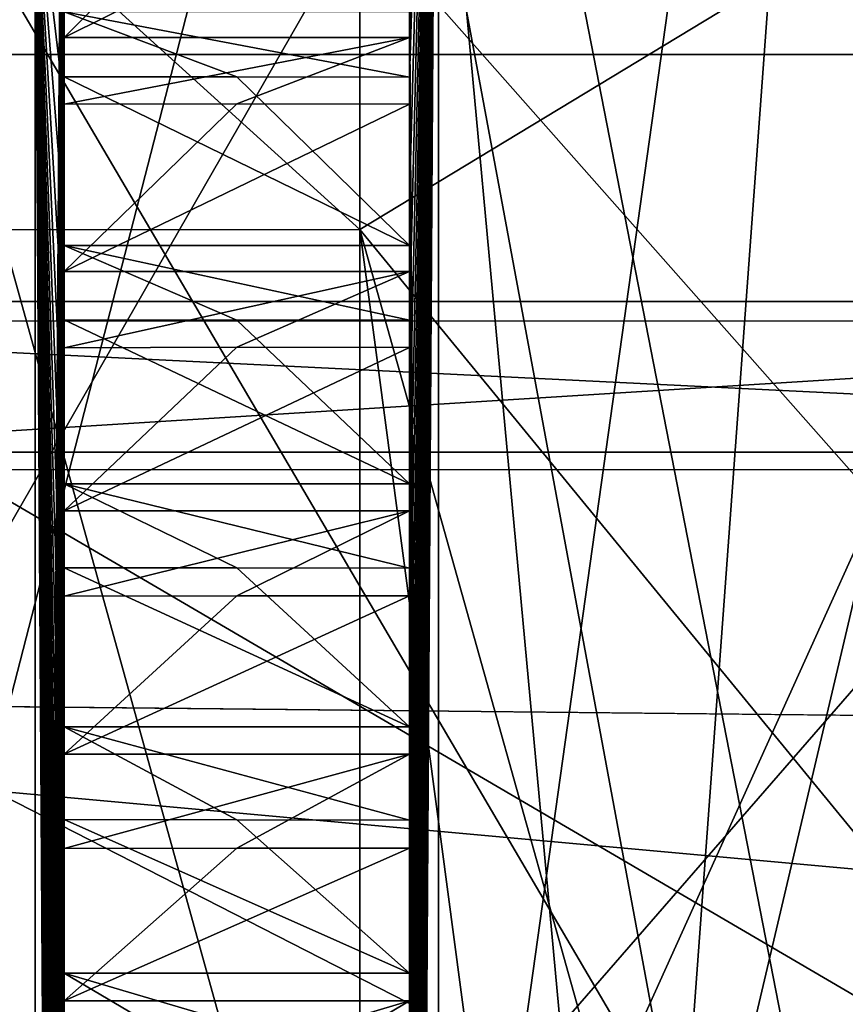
# Model space of a CAD drawing. Header units: millimetres. Extents: x -15 to 196, y -14 to 691.
# Tile 101 of 256: x 8.31 to 10.23, y 19.8 to 22.08. Entities that reach past the tile are written whole.
import ezdxf

# ---------------------------------------------------------------- set-up
doc = ezdxf.new("R2010")
doc.units = ezdxf.units.MM
doc.header["$LTSCALE"] = 41.718519
for name, color, linetype in [('155', 7, 'CONTINUOUS'), ('156', 7, 'CONTINUOUS'), ('211', 7, 'CONTINUOUS'), ('213', 7, 'CONTINUOUS'), ('214', 7, 'CONTINUOUS'), ('2207', 7, 'CONTINUOUS'), ('2208', 7, 'CONTINUOUS'), ('2209', 7, 'CONTINUOUS'), ('2210', 7, 'CONTINUOUS'), ('2211', 7, 'CONTINUOUS'), ('2212', 7, 'CONTINUOUS'), ('2213', 7, 'CONTINUOUS'), ('2214', 7, 'CONTINUOUS'), ('2215', 7, 'CONTINUOUS'), ('2216', 7, 'CONTINUOUS'), ('2217', 7, 'CONTINUOUS'), ('2218', 7, 'CONTINUOUS'), ('2219', 7, 'CONTINUOUS'), ('2220', 7, 'CONTINUOUS'), ('2221', 7, 'CONTINUOUS'), ('2278', 7, 'CONTINUOUS'), ('2279', 7, 'CONTINUOUS'), ('2280', 7, 'CONTINUOUS'), ('2281', 7, 'CONTINUOUS'), ('2345', 7, 'CONTINUOUS'), ('2347', 7, 'CONTINUOUS'), ('2413', 7, 'CONTINUOUS'), ('2414', 7, 'CONTINUOUS'), ('2415', 7, 'CONTINUOUS'), ('2416', 7, 'CONTINUOUS'), ('2417', 7, 'CONTINUOUS'), ('2418', 7, 'CONTINUOUS'), ('2419', 7, 'CONTINUOUS'), ('2420', 7, 'CONTINUOUS'), ('2421', 7, 'CONTINUOUS'), ('2422', 7, 'CONTINUOUS'), ('2423', 7, 'CONTINUOUS'), ('2424', 7, 'CONTINUOUS'), ('2425', 7, 'CONTINUOUS'), ('2426', 7, 'CONTINUOUS'), ('2545', 7, 'CONTINUOUS'), ('2546', 7, 'CONTINUOUS'), ('2547', 7, 'CONTINUOUS'), ('2548', 7, 'CONTINUOUS'), ('2549', 7, 'CONTINUOUS'), ('2571', 7, 'CONTINUOUS'), ('2572', 7, 'CONTINUOUS'), ('2583', 7, 'CONTINUOUS'), ('2584', 7, 'CONTINUOUS'), ('2585', 7, 'CONTINUOUS'), ('3087', 7, 'CONTINUOUS'), ('3088', 7, 'CONTINUOUS'), ('3089', 7, 'CONTINUOUS'), ('3090', 7, 'CONTINUOUS'), ('3091', 7, 'CONTINUOUS'), ('622', 7, 'CONTINUOUS'), ('762', 7, 'CONTINUOUS'), ('763', 7, 'CONTINUOUS'), ('770', 7, 'CONTINUOUS'), ('776', 7, 'CONTINUOUS'), ('855', 7, 'CONTINUOUS'), ('866', 7, 'CONTINUOUS'), ('867', 7, 'CONTINUOUS'), ('871', 7, 'CONTINUOUS')]:
    doc.layers.add(name, color=color, linetype=linetype)

msp = doc.modelspace()

# ---------------------------------------------------------------- linework, layer by layer
at = {"layer": '155', "linetype": 'Continuous'}
for points in [[(-10.1921, 76.5187, -186.1544), (18.3006, 76.5474, -185.3316), (18.3006, 20.3875, -209.1701), (-10.1921, 76.5187, -186.1544)], [(-10.1921, 20.679, -209.8569), (-10.1921, 76.5187, -186.1544), (18.3006, 20.3875, -209.1701), (-10.1921, 20.679, -209.8569)]]:
    msp.add_3dface(points, dxfattribs=at)
at = {"layer": '156', "linetype": 'Continuous'}
for points in [[(-10.1921, 20.679, -209.8569), (18.3006, 20.3875, -209.1701), (18.3006, 18.3772, -209.7943), (-10.1921, 20.679, -209.8569)], [(-10.1921, 18.5259, -210.5255), (-10.1921, 20.679, -209.8569), (18.3006, 18.3772, -209.7943), (-10.1921, 18.5259, -210.5255)]]:
    msp.add_3dface(points, dxfattribs=at)
at = {"layer": '211', "linetype": 'Continuous'}
for points in [[(14.25, 29.7946, -2.5), (14.25, 14, -2.5), (-8.5, 14, -2.5), (14.25, 29.7946, -2.5)], [(14.25, 29.7946, -2.5), (-8.5, 14, -2.5), (-8.5, 29.7946, -2.5), (14.25, 29.7946, -2.5)]]:
    msp.add_3dface(points, dxfattribs=at)
at = {"layer": '213', "linetype": 'Continuous'}
for points in [[(-3.5, 11.3301, -27.5), (14.25, 11.3301, -27.5), (14.25, 43.0183, -27.5), (-3.5, 11.3301, -27.5)], [(-3.5, 11.3301, -27.5), (14.25, 43.0183, -27.5), (-3.5, 43.0183, -27.5), (-3.5, 11.3301, -27.5)]]:
    msp.add_3dface(points, dxfattribs=at)
at = {"layer": '214', "linetype": 'Continuous'}
for points in [[(14.25, 12, -30), (-3.5, 12, -30), (-3.5, 42.2322, -30), (14.25, 12, -30)], [(14.25, 42.2322, -30), (14.25, 12, -30), (-3.5, 42.2322, -30), (14.25, 42.2322, -30)]]:
    msp.add_3dface(points, dxfattribs=at)
at = {"layer": '2207', "color": 21, "linetype": 'Continuous', "true_color": 0xf0a06e}
for points in [[(8.817, 19.5706, -74.768), (8.417, 19.5697, -74.7672), (9.217, 19.8087, -74.4141), (8.817, 19.5706, -74.768)], [(9.217, 19.8087, -74.4141), (8.417, 19.5697, -74.7672), (8.417, 19.8087, -74.4141), (9.217, 19.8087, -74.4141)], [(9.217, 19.5704, -74.7663), (8.817, 19.5706, -74.768), (9.217, 19.8087, -74.4141), (9.217, 19.5704, -74.7663)]]:
    msp.add_3dface(points, dxfattribs=at)
at = {"layer": '2208', "color": 21, "linetype": 'Continuous', "true_color": 0xf0a06e}
for points in [[(9.217, 19.8087, -74.4141), (9.217, 20.1622, -74.6505), (9.217, 19.8662, -74.7127), (9.217, 19.8087, -74.4141)], [(9.217, 19.5704, -74.7663), (9.217, 19.8087, -74.4141), (9.217, 19.8662, -74.7127), (9.217, 19.5704, -74.7663)]]:
    msp.add_3dface(points, dxfattribs=at)
at = {"layer": '2209', "color": 21, "linetype": 'Continuous', "true_color": 0xf0a06e}
for points in [[(9.217, 20.1622, -74.6505), (8.417, 19.8087, -74.4141), (8.817, 20.1626, -74.6521), (9.217, 20.1622, -74.6505)], [(8.817, 20.1626, -74.6521), (8.417, 19.8087, -74.4141), (8.417, 20.1615, -74.6514), (8.817, 20.1626, -74.6521)], [(9.217, 19.8087, -74.4141), (8.417, 19.8087, -74.4141), (9.217, 20.1622, -74.6505), (9.217, 19.8087, -74.4141)]]:
    msp.add_3dface(points, dxfattribs=at)
at = {"layer": '2210', "color": 21, "linetype": 'Continuous', "true_color": 0xf0a06e}
for points in [[(8.817, 20.1626, -74.6521), (8.417, 20.1615, -74.6514), (9.217, 20.3803, -74.2855), (8.817, 20.1626, -74.6521)], [(9.217, 20.3803, -74.2855), (8.417, 20.1615, -74.6514), (8.417, 20.3803, -74.2855), (9.217, 20.3803, -74.2855)], [(9.217, 20.1622, -74.6505), (8.817, 20.1626, -74.6521), (9.217, 20.3803, -74.2855), (9.217, 20.1622, -74.6505)]]:
    msp.add_3dface(points, dxfattribs=at)
at = {"layer": '2211', "color": 21, "linetype": 'Continuous', "true_color": 0xf0a06e}
for points in [[(9.217, 20.3803, -74.2855), (9.217, 20.7465, -74.5017), (9.217, 20.4546, -74.5804), (9.217, 20.3803, -74.2855)], [(9.217, 20.1622, -74.6505), (9.217, 20.3803, -74.2855), (9.217, 20.4546, -74.5804), (9.217, 20.1622, -74.6505)]]:
    msp.add_3dface(points, dxfattribs=at)
at = {"layer": '2212', "color": 21, "linetype": 'Continuous', "true_color": 0xf0a06e}
for points in [[(9.217, 20.7465, -74.5017), (8.417, 20.3803, -74.2855), (8.817, 20.7469, -74.5034), (9.217, 20.7465, -74.5017)], [(8.817, 20.7469, -74.5034), (8.417, 20.3803, -74.2855), (8.417, 20.7459, -74.5027), (8.817, 20.7469, -74.5034)], [(9.217, 20.3803, -74.2855), (8.417, 20.3803, -74.2855), (9.217, 20.7465, -74.5017), (9.217, 20.3803, -74.2855)]]:
    msp.add_3dface(points, dxfattribs=at)
at = {"layer": '2213', "color": 21, "linetype": 'Continuous', "true_color": 0xf0a06e}
for points in [[(8.817, 20.7469, -74.5034), (8.417, 20.7459, -74.5027), (9.217, 20.9438, -74.125), (8.817, 20.7469, -74.5034)], [(9.217, 20.9438, -74.125), (8.417, 20.7459, -74.5027), (8.417, 20.9438, -74.125), (9.217, 20.9438, -74.125)], [(9.217, 20.7465, -74.5017), (8.817, 20.7469, -74.5034), (9.217, 20.9438, -74.125), (9.217, 20.7465, -74.5017)]]:
    msp.add_3dface(points, dxfattribs=at)
at = {"layer": '2214', "color": 21, "linetype": 'Continuous', "true_color": 0xf0a06e}
for points in [[(9.217, 20.9438, -74.125), (9.217, 21.3216, -74.3204), (9.217, 21.0345, -74.4154), (9.217, 20.9438, -74.125)], [(9.217, 20.7465, -74.5017), (9.217, 20.9438, -74.125), (9.217, 21.0345, -74.4154), (9.217, 20.7465, -74.5017)]]:
    msp.add_3dface(points, dxfattribs=at)
at = {"layer": '2215', "color": 21, "linetype": 'Continuous', "true_color": 0xf0a06e}
for points in [[(9.217, 21.3216, -74.3204), (8.417, 20.9438, -74.125), (8.817, 21.3222, -74.322), (9.217, 21.3216, -74.3204)], [(8.817, 21.3222, -74.322), (8.417, 20.9438, -74.125), (8.417, 21.3211, -74.3214), (8.817, 21.3222, -74.322)], [(9.217, 20.9438, -74.125), (8.417, 20.9438, -74.125), (9.217, 21.3216, -74.3204), (9.217, 20.9438, -74.125)]]:
    msp.add_3dface(points, dxfattribs=at)
at = {"layer": '2216', "color": 21, "linetype": 'Continuous', "true_color": 0xf0a06e}
for points in [[(8.817, 21.3222, -74.322), (8.417, 21.3211, -74.3214), (9.217, 21.4975, -73.9332), (8.817, 21.3222, -74.322)], [(9.217, 21.4975, -73.9332), (8.417, 21.3211, -74.3214), (8.417, 21.4975, -73.9332), (9.217, 21.4975, -73.9332)], [(9.217, 21.3216, -74.3204), (8.817, 21.3222, -74.322), (9.217, 21.4975, -73.9332), (9.217, 21.3216, -74.3204)]]:
    msp.add_3dface(points, dxfattribs=at)
at = {"layer": '2217', "color": 21, "linetype": 'Continuous', "true_color": 0xf0a06e}
for points in [[(9.217, 21.4975, -73.9332), (9.217, 21.8856, -74.1071), (9.217, 21.6043, -74.218), (9.217, 21.4975, -73.9332)], [(9.217, 21.3216, -74.3204), (9.217, 21.4975, -73.9332), (9.217, 21.6043, -74.218), (9.217, 21.3216, -74.3204)]]:
    msp.add_3dface(points, dxfattribs=at)
at = {"layer": '2218', "color": 21, "linetype": 'Continuous', "true_color": 0xf0a06e}
for points in [[(9.217, 21.8856, -74.1071), (8.417, 21.4975, -73.9332), (8.817, 21.8862, -74.1087), (9.217, 21.8856, -74.1071)], [(8.817, 21.8862, -74.1087), (8.417, 21.4975, -73.9332), (8.417, 21.8852, -74.1081), (8.817, 21.8862, -74.1087)], [(9.217, 21.4975, -73.9332), (8.417, 21.4975, -73.9332), (9.217, 21.8856, -74.1071), (9.217, 21.4975, -73.9332)]]:
    msp.add_3dface(points, dxfattribs=at)
at = {"layer": '2219', "color": 21, "linetype": 'Continuous', "true_color": 0xf0a06e}
for points in [[(8.817, 21.8862, -74.1087), (8.417, 21.8852, -74.1081), (9.217, 22.0395, -73.7107), (8.817, 21.8862, -74.1087)], [(9.217, 22.0395, -73.7107), (8.417, 21.8852, -74.1081), (8.417, 22.0395, -73.7107), (9.217, 22.0395, -73.7107)], [(9.217, 21.8856, -74.1071), (8.817, 21.8862, -74.1087), (9.217, 22.0395, -73.7107), (9.217, 21.8856, -74.1071)]]:
    msp.add_3dface(points, dxfattribs=at)
at = {"layer": '2220', "color": 21, "linetype": 'Continuous', "true_color": 0xf0a06e}
for points in [[(9.217, 22.0395, -73.7107), (9.217, 22.4368, -73.8626), (9.217, 22.1621, -73.9891), (9.217, 22.0395, -73.7107)], [(9.217, 21.8856, -74.1071), (9.217, 22.0395, -73.7107), (9.217, 22.1621, -73.9891), (9.217, 21.8856, -74.1071)]]:
    msp.add_3dface(points, dxfattribs=at)
at = {"layer": '2221', "color": 21, "linetype": 'Continuous', "true_color": 0xf0a06e}
for points in [[(9.217, 22.4368, -73.8626), (8.417, 22.0395, -73.7107), (8.817, 22.4376, -73.864), (9.217, 22.4368, -73.8626)], [(8.817, 22.4376, -73.864), (8.417, 22.0395, -73.7107), (8.417, 22.4364, -73.8636), (8.817, 22.4376, -73.864)], [(9.217, 22.0395, -73.7107), (8.417, 22.0395, -73.7107), (9.217, 22.4368, -73.8626), (9.217, 22.0395, -73.7107)]]:
    msp.add_3dface(points, dxfattribs=at)
at = {"layer": '2278', "color": 2, "linetype": 'Continuous'}
for points in [[(9.284, 11.4934, -73.1733), (9.217, 22.1621, -73.9891), (9.284, 22.4515, -74.132), (9.284, 11.4934, -73.1733)], [(9.217, 21.8856, -74.1071), (9.217, 22.1621, -73.9891), (9.284, 11.4934, -73.1733), (9.217, 21.8856, -74.1071)], [(9.217, 21.6043, -74.218), (9.217, 21.8856, -74.1071), (9.284, 11.4934, -73.1733), (9.217, 21.6043, -74.218)], [(9.217, 21.3216, -74.3204), (9.217, 21.6043, -74.218), (9.284, 11.4934, -73.1733), (9.217, 21.3216, -74.3204)], [(9.217, 21.0345, -74.4154), (9.217, 21.3216, -74.3204), (9.284, 11.4934, -73.1733), (9.217, 21.0345, -74.4154)], [(9.217, 20.7465, -74.5017), (9.217, 21.0345, -74.4154), (9.284, 11.4934, -73.1733), (9.217, 20.7465, -74.5017)], [(9.217, 20.4546, -74.5804), (9.217, 20.7465, -74.5017), (9.284, 11.4934, -73.1733), (9.217, 20.4546, -74.5804)], [(9.217, 20.1622, -74.6505), (9.217, 20.4546, -74.5804), (9.284, 11.4934, -73.1733), (9.217, 20.1622, -74.6505)], [(9.217, 19.8662, -74.7127), (9.217, 20.1622, -74.6505), (9.284, 11.4934, -73.1733), (9.217, 19.8662, -74.7127)], [(9.217, 19.5704, -74.7663), (9.217, 19.8662, -74.7127), (9.284, 11.4934, -73.1733), (9.217, 19.5704, -74.7663)]]:
    msp.add_3dface(points, dxfattribs=at)
at = {"layer": '2279', "color": 2, "linetype": 'Continuous'}
for points in [[(9.284, 11.4934, -73.1733), (9.284, 22.4515, -74.132), (11.316, 11.4934, -73.1733), (9.284, 11.4934, -73.1733)], [(11.316, 11.4934, -73.1733), (9.284, 22.4515, -74.132), (11.316, 22.4515, -74.132), (11.316, 11.4934, -73.1733)]]:
    msp.add_3dface(points, dxfattribs=at)
at = {"layer": '2280', "color": 2, "linetype": 'Continuous'}
for points in [[(11.316, 13.1539, -54.1933), (11.316, 24.1121, -55.152), (9.284, 13.1539, -54.1933), (11.316, 13.1539, -54.1933)], [(9.284, 13.1539, -54.1933), (11.316, 24.1121, -55.152), (9.284, 24.1121, -55.152), (9.284, 13.1539, -54.1933)]]:
    msp.add_3dface(points, dxfattribs=at)
at = {"layer": '2281', "color": 2, "linetype": 'Continuous'}
for points in [[(9.284, 13.1539, -54.1933), (9.284, 24.1121, -55.152), (9.217, 13.4433, -54.3363), (9.284, 13.1539, -54.1933)], [(9.217, 13.4433, -54.3363), (9.284, 24.1121, -55.152), (9.217, 13.7198, -54.2182), (9.217, 13.4433, -54.3363)], [(9.217, 13.7198, -54.2182), (9.284, 24.1121, -55.152), (9.217, 14.0012, -54.1073), (9.217, 13.7198, -54.2182)], [(9.217, 14.0012, -54.1073), (9.284, 24.1121, -55.152), (9.217, 14.2839, -54.0049), (9.217, 14.0012, -54.1073)], [(9.217, 14.2839, -54.0049), (9.284, 24.1121, -55.152), (9.217, 14.5709, -53.9099), (9.217, 14.2839, -54.0049)], [(9.217, 14.5709, -53.9099), (9.284, 24.1121, -55.152), (9.217, 14.8589, -53.8236), (9.217, 14.5709, -53.9099)], [(9.217, 14.8589, -53.8236), (9.284, 24.1121, -55.152), (9.217, 15.1509, -53.7449), (9.217, 14.8589, -53.8236)], [(9.217, 15.1509, -53.7449), (9.284, 24.1121, -55.152), (9.217, 15.4433, -53.6748), (9.217, 15.1509, -53.7449)], [(9.217, 15.4433, -53.6748), (9.284, 24.1121, -55.152), (9.217, 15.7392, -53.6126), (9.217, 15.4433, -53.6748)], [(9.217, 15.7392, -53.6126), (9.284, 24.1121, -55.152), (9.217, 16.0351, -53.559), (9.217, 15.7392, -53.6126)], [(9.217, 16.0351, -53.559), (9.284, 24.1121, -55.152), (9.217, 16.334, -53.5135), (9.217, 16.0351, -53.559)], [(9.217, 16.334, -53.5135), (9.284, 24.1121, -55.152), (9.217, 16.6324, -53.4765), (9.217, 16.334, -53.5135)], [(9.217, 16.6324, -53.4765), (9.284, 24.1121, -55.152), (9.217, 16.9334, -53.4479), (9.217, 16.6324, -53.4765)], [(9.217, 16.9334, -53.4479), (9.284, 24.1121, -55.152), (9.217, 17.2334, -53.4277), (9.217, 16.9334, -53.4479)], [(9.217, 17.2334, -53.4277), (9.284, 24.1121, -55.152), (9.217, 17.5356, -53.416), (9.217, 17.2334, -53.4277)], [(9.217, 17.5356, -53.416), (9.284, 24.1121, -55.152), (9.217, 17.8362, -53.4127), (9.217, 17.5356, -53.416)], [(9.217, 17.8362, -53.4127), (9.284, 24.1121, -55.152), (9.217, 18.1386, -53.4179), (9.217, 17.8362, -53.4127)], [(9.217, 18.1386, -53.4179), (9.284, 24.1121, -55.152), (9.217, 18.4389, -53.4315), (9.217, 18.1386, -53.4179)], [(9.217, 18.4389, -53.4315), (9.284, 24.1121, -55.152), (9.217, 18.7405, -53.4536), (9.217, 18.4389, -53.4315)], [(9.217, 18.7405, -53.4536), (9.284, 24.1121, -55.152), (9.217, 19.0396, -53.484), (9.217, 18.7405, -53.4536)], [(9.217, 19.0396, -53.484), (9.284, 24.1121, -55.152), (9.217, 19.3395, -53.5231), (9.217, 19.0396, -53.484)], [(9.217, 19.3395, -53.5231), (9.284, 24.1121, -55.152), (9.217, 19.6364, -53.5702), (9.217, 19.3395, -53.5231)], [(9.217, 19.6364, -53.5702), (9.284, 24.1121, -55.152), (9.217, 19.9336, -53.626), (9.217, 19.6364, -53.5702)], [(9.217, 19.9336, -53.626), (9.284, 24.1121, -55.152), (9.217, 20.2275, -53.6897), (9.217, 19.9336, -53.626)], [(9.217, 20.2275, -53.6897), (9.284, 24.1121, -55.152), (9.217, 20.5211, -53.762), (9.217, 20.2275, -53.6897)], [(9.217, 20.5211, -53.762), (9.284, 24.1121, -55.152), (9.217, 20.8109, -53.8421), (9.217, 20.5211, -53.762)], [(9.217, 20.8109, -53.8421), (9.284, 24.1121, -55.152), (9.217, 21.1, -53.9308), (9.217, 20.8109, -53.8421)], [(9.217, 21.1, -53.9308), (9.284, 24.1121, -55.152), (9.217, 21.3848, -54.027), (9.217, 21.1, -53.9308)], [(9.217, 21.3848, -54.027), (9.284, 24.1121, -55.152), (9.217, 21.6685, -54.1318), (9.217, 21.3848, -54.027)], [(9.217, 21.6685, -54.1318), (9.284, 24.1121, -55.152), (9.217, 21.9475, -54.2438), (9.217, 21.6685, -54.1318)], [(9.217, 21.9475, -54.2438), (9.284, 24.1121, -55.152), (9.217, 22.2248, -54.3643), (9.217, 21.9475, -54.2438)]]:
    msp.add_3dface(points, dxfattribs=at)
at = {"layer": '2345', "color": 2, "linetype": 'Continuous'}
for points in [[(8.417, 12.8382, -73.6976), (8.417, 12.5735, -73.5551), (8.35, 22.4515, -74.132), (8.417, 12.8382, -73.6976)], [(8.417, 12.5735, -73.5551), (8.417, 12.3114, -73.4043), (8.35, 22.4515, -74.132), (8.417, 12.5735, -73.5551)], [(8.417, 13.1083, -73.8335), (8.417, 12.8382, -73.6976), (8.35, 22.4515, -74.132), (8.417, 13.1083, -73.8335)], [(8.417, 13.1083, -73.8335), (8.35, 22.4515, -74.132), (8.417, 13.3806, -73.961), (8.417, 13.1083, -73.8335)], [(8.35, 22.4515, -74.132), (8.417, 13.6569, -74.0819), (8.417, 13.3806, -73.961), (8.35, 22.4515, -74.132)], [(8.417, 13.6569, -74.0819), (8.35, 22.4515, -74.132), (8.417, 13.937, -74.1935), (8.417, 13.6569, -74.0819)], [(8.35, 22.4515, -74.132), (8.417, 14.2196, -74.2987), (8.417, 13.937, -74.1935), (8.35, 22.4515, -74.132)], [(8.417, 14.2196, -74.2987), (8.35, 22.4515, -74.132), (8.417, 14.5055, -74.3945), (8.417, 14.2196, -74.2987)], [(8.35, 22.4515, -74.132), (8.417, 14.7936, -74.4837), (8.417, 14.5055, -74.3945), (8.35, 22.4515, -74.132)], [(8.417, 14.7936, -74.4837), (8.35, 22.4515, -74.132), (8.417, 15.0844, -74.5633), (8.417, 14.7936, -74.4837)], [(8.35, 22.4515, -74.132), (8.417, 15.377, -74.6362), (8.417, 15.0844, -74.5633), (8.35, 22.4515, -74.132)], [(8.417, 15.377, -74.6362), (8.35, 22.4515, -74.132), (8.417, 15.6718, -74.6993), (8.417, 15.377, -74.6362)], [(8.35, 22.4515, -74.132), (8.417, 15.9681, -74.7557), (8.417, 15.6718, -74.6993), (8.35, 22.4515, -74.132)], [(8.417, 15.9681, -74.7557), (8.35, 22.4515, -74.132), (8.417, 16.266, -74.8022), (8.417, 15.9681, -74.7557)], [(8.35, 22.4515, -74.132), (8.417, 16.5649, -74.8419), (8.417, 16.266, -74.8022), (8.35, 22.4515, -74.132)], [(8.417, 16.5649, -74.8419), (8.35, 22.4515, -74.132), (8.417, 16.865, -74.8717), (8.417, 16.5649, -74.8419)], [(8.35, 22.4515, -74.132), (8.417, 17.1657, -74.8945), (8.417, 16.865, -74.8717), (8.35, 22.4515, -74.132)], [(8.417, 17.1657, -74.8945), (8.35, 22.4515, -74.132), (8.417, 17.4669, -74.9074), (8.417, 17.1657, -74.8945)], [(8.35, 22.4515, -74.132), (8.417, 17.7684, -74.9133), (8.417, 17.4669, -74.9074), (8.35, 22.4515, -74.132)], [(8.417, 17.7684, -74.9133), (8.35, 22.4515, -74.132), (8.417, 18.0699, -74.9093), (8.417, 17.7684, -74.9133)], [(8.35, 22.4515, -74.132), (8.417, 18.3713, -74.8984), (8.417, 18.0699, -74.9093), (8.35, 22.4515, -74.132)], [(8.417, 18.3713, -74.8984), (8.35, 22.4515, -74.132), (8.417, 18.672, -74.8774), (8.417, 18.3713, -74.8984)], [(8.35, 22.4515, -74.132), (8.417, 18.9723, -74.8496), (8.417, 18.672, -74.8774), (8.35, 22.4515, -74.132)], [(8.417, 18.9723, -74.8496), (8.35, 22.4515, -74.132), (8.417, 19.2715, -74.8118), (8.417, 18.9723, -74.8496)], [(8.35, 22.4515, -74.132), (8.417, 19.5697, -74.7672), (8.417, 19.2715, -74.8118), (8.35, 22.4515, -74.132)], [(8.417, 19.5697, -74.7672), (8.35, 22.4515, -74.132), (8.417, 19.8662, -74.7127), (8.417, 19.5697, -74.7672)], [(8.35, 22.4515, -74.132), (8.417, 20.1615, -74.6514), (8.417, 19.8662, -74.7127), (8.35, 22.4515, -74.132)], [(8.417, 20.1615, -74.6514), (8.35, 22.4515, -74.132), (8.417, 20.4546, -74.5804), (8.417, 20.1615, -74.6514)], [(8.35, 22.4515, -74.132), (8.417, 20.7459, -74.5027), (8.417, 20.4546, -74.5804), (8.35, 22.4515, -74.132)], [(8.417, 20.7459, -74.5027), (8.35, 22.4515, -74.132), (8.417, 21.0345, -74.4154), (8.417, 20.7459, -74.5027)], [(8.35, 22.4515, -74.132), (8.417, 21.3211, -74.3214), (8.417, 21.0345, -74.4154), (8.35, 22.4515, -74.132)], [(8.417, 21.3211, -74.3214), (8.35, 22.4515, -74.132), (8.417, 21.6043, -74.218), (8.417, 21.3211, -74.3214)], [(8.35, 22.4515, -74.132), (8.417, 21.8852, -74.1081), (8.417, 21.6043, -74.218), (8.35, 22.4515, -74.132)], [(8.417, 21.8852, -74.1081), (8.35, 22.4515, -74.132), (8.417, 22.1621, -73.9891), (8.417, 21.8852, -74.1081)], [(8.417, 12.3114, -73.4043), (8.417, 12.054, -73.2473), (8.35, 22.4515, -74.132), (8.417, 12.3114, -73.4043)], [(8.35, 22.4515, -74.132), (8.417, 12.054, -73.2473), (8.417, 11.8018, -73.0818), (8.35, 22.4515, -74.132)], [(8.35, 11.4934, -73.1733), (8.35, 22.4515, -74.132), (8.417, 11.8018, -73.0818), (8.35, 11.4934, -73.1733)]]:
    msp.add_3dface(points, dxfattribs=at)
at = {"layer": '2347', "color": 2, "linetype": 'Continuous'}
for points in [[(8.35, 13.1539, -54.1933), (8.417, 23.8036, -55.2435), (8.35, 24.1121, -55.152), (8.35, 13.1539, -54.1933)], [(8.417, 23.5515, -55.078), (8.417, 23.8036, -55.2435), (8.35, 13.1539, -54.1933), (8.417, 23.5515, -55.078)], [(8.417, 23.2941, -54.921), (8.417, 23.5515, -55.078), (8.35, 13.1539, -54.1933), (8.417, 23.2941, -54.921)], [(8.417, 23.0331, -54.77), (8.417, 23.2941, -54.921), (8.35, 13.1539, -54.1933), (8.417, 23.0331, -54.77)], [(8.417, 22.7673, -54.6277), (8.417, 23.0331, -54.77), (8.35, 13.1539, -54.1933), (8.417, 22.7673, -54.6277)], [(8.417, 22.4982, -54.4915), (8.417, 22.7673, -54.6277), (8.35, 13.1539, -54.1933), (8.417, 22.4982, -54.4915)], [(8.417, 22.2248, -54.3643), (8.417, 22.4982, -54.4915), (8.35, 13.1539, -54.1933), (8.417, 22.2248, -54.3643)], [(8.417, 21.9485, -54.2434), (8.417, 22.2248, -54.3643), (8.35, 13.1539, -54.1933), (8.417, 21.9485, -54.2434)], [(8.417, 21.6685, -54.1318), (8.417, 21.9485, -54.2434), (8.35, 13.1539, -54.1933), (8.417, 21.6685, -54.1318)], [(8.417, 21.3858, -54.0266), (8.417, 21.6685, -54.1318), (8.35, 13.1539, -54.1933), (8.417, 21.3858, -54.0266)], [(8.417, 21.1, -53.9308), (8.417, 21.3858, -54.0266), (8.35, 13.1539, -54.1933), (8.417, 21.1, -53.9308)], [(8.417, 20.8119, -53.8416), (8.417, 21.1, -53.9308), (8.35, 13.1539, -54.1933), (8.417, 20.8119, -53.8416)], [(8.417, 20.5211, -53.762), (8.417, 20.8119, -53.8416), (8.35, 13.1539, -54.1933), (8.417, 20.5211, -53.762)], [(8.417, 20.2284, -53.6891), (8.417, 20.5211, -53.762), (8.35, 13.1539, -54.1933), (8.417, 20.2284, -53.6891)], [(8.417, 19.9336, -53.626), (8.417, 20.2284, -53.6891), (8.35, 13.1539, -54.1933), (8.417, 19.9336, -53.626)], [(8.417, 19.6373, -53.5696), (8.417, 19.9336, -53.626), (8.35, 13.1539, -54.1933), (8.417, 19.6373, -53.5696)]]:
    msp.add_3dface(points, dxfattribs=at)
at = {"layer": '2413', "color": 21, "linetype": 'Continuous', "true_color": 0xf0a06e}
msp.add_3dface([(9.217, 21.9475, -54.2438), (9.217, 22.2248, -54.3643), (9.217, 22.099, -54.6412), (9.217, 21.9475, -54.2438)], dxfattribs=at)
at = {"layer": '2414', "color": 21, "linetype": 'Continuous', "true_color": 0xf0a06e}
for points in [[(9.217, 21.9475, -54.2438), (9.217, 22.099, -54.6412), (8.417, 22.099, -54.6412), (9.217, 21.9475, -54.2438)], [(9.217, 21.9475, -54.2438), (8.417, 22.099, -54.6412), (8.817, 21.9482, -54.2423), (9.217, 21.9475, -54.2438)], [(8.417, 22.099, -54.6412), (8.417, 21.9485, -54.2434), (8.817, 21.9482, -54.2423), (8.417, 22.099, -54.6412)]]:
    msp.add_3dface(points, dxfattribs=at)
at = {"layer": '2415', "color": 21, "linetype": 'Continuous', "true_color": 0xf0a06e}
for points in [[(8.817, 21.9482, -54.2423), (8.417, 21.9485, -54.2434), (9.217, 21.5583, -54.4153), (8.817, 21.9482, -54.2423)], [(9.217, 21.5583, -54.4153), (8.417, 21.9485, -54.2434), (8.417, 21.5583, -54.4153), (9.217, 21.5583, -54.4153)], [(9.217, 21.9475, -54.2438), (8.817, 21.9482, -54.2423), (9.217, 21.5583, -54.4153), (9.217, 21.9475, -54.2438)]]:
    msp.add_3dface(points, dxfattribs=at)
at = {"layer": '2416', "color": 21, "linetype": 'Continuous', "true_color": 0xf0a06e}
for points in [[(9.217, 21.6685, -54.1318), (9.217, 21.9475, -54.2438), (9.217, 21.5583, -54.4153), (9.217, 21.6685, -54.1318)], [(9.217, 21.3848, -54.027), (9.217, 21.6685, -54.1318), (9.217, 21.5583, -54.4153), (9.217, 21.3848, -54.027)]]:
    msp.add_3dface(points, dxfattribs=at)
at = {"layer": '2417', "color": 21, "linetype": 'Continuous', "true_color": 0xf0a06e}
for points in [[(9.217, 21.3848, -54.027), (9.217, 21.5583, -54.4153), (8.417, 21.5583, -54.4153), (9.217, 21.3848, -54.027)], [(9.217, 21.3848, -54.027), (8.417, 21.5583, -54.4153), (8.817, 21.3853, -54.0254), (9.217, 21.3848, -54.027)], [(8.417, 21.5583, -54.4153), (8.417, 21.3858, -54.0266), (8.817, 21.3853, -54.0254), (8.417, 21.5583, -54.4153)]]:
    msp.add_3dface(points, dxfattribs=at)
at = {"layer": '2418', "color": 21, "linetype": 'Continuous', "true_color": 0xf0a06e}
for points in [[(8.817, 21.3853, -54.0254), (8.417, 21.3858, -54.0266), (9.217, 21.0059, -54.2201), (8.817, 21.3853, -54.0254)], [(9.217, 21.0059, -54.2201), (8.417, 21.3858, -54.0266), (8.417, 21.0059, -54.2201), (9.217, 21.0059, -54.2201)], [(9.217, 21.3848, -54.027), (8.817, 21.3853, -54.0254), (9.217, 21.0059, -54.2201), (9.217, 21.3848, -54.027)]]:
    msp.add_3dface(points, dxfattribs=at)
at = {"layer": '2419', "color": 21, "linetype": 'Continuous', "true_color": 0xf0a06e}
for points in [[(9.217, 21.1, -53.9308), (9.217, 21.3848, -54.027), (9.217, 21.0059, -54.2201), (9.217, 21.1, -53.9308)], [(9.217, 20.8109, -53.8421), (9.217, 21.1, -53.9308), (9.217, 21.0059, -54.2201), (9.217, 20.8109, -53.8421)]]:
    msp.add_3dface(points, dxfattribs=at)
at = {"layer": '2420', "color": 21, "linetype": 'Continuous', "true_color": 0xf0a06e}
for points in [[(9.217, 20.8109, -53.8421), (9.217, 21.0059, -54.2201), (8.417, 21.0059, -54.2201), (9.217, 20.8109, -53.8421)], [(9.217, 20.8109, -53.8421), (8.417, 21.0059, -54.2201), (8.817, 20.8114, -53.8405), (9.217, 20.8109, -53.8421)], [(8.417, 21.0059, -54.2201), (8.417, 20.8119, -53.8416), (8.817, 20.8114, -53.8405), (8.417, 21.0059, -54.2201)]]:
    msp.add_3dface(points, dxfattribs=at)
at = {"layer": '2421', "color": 21, "linetype": 'Continuous', "true_color": 0xf0a06e}
for points in [[(8.817, 20.8114, -53.8405), (8.417, 20.8119, -53.8416), (9.217, 20.4434, -54.0561), (8.817, 20.8114, -53.8405)], [(9.217, 20.4434, -54.0561), (8.417, 20.8119, -53.8416), (8.417, 20.4434, -54.0561), (9.217, 20.4434, -54.0561)], [(9.217, 20.8109, -53.8421), (8.817, 20.8114, -53.8405), (9.217, 20.4434, -54.0561), (9.217, 20.8109, -53.8421)]]:
    msp.add_3dface(points, dxfattribs=at)
at = {"layer": '2422', "color": 21, "linetype": 'Continuous', "true_color": 0xf0a06e}
for points in [[(9.217, 20.5211, -53.762), (9.217, 20.8109, -53.8421), (9.217, 20.4434, -54.0561), (9.217, 20.5211, -53.762)], [(9.217, 20.2275, -53.6897), (9.217, 20.5211, -53.762), (9.217, 20.4434, -54.0561), (9.217, 20.2275, -53.6897)]]:
    msp.add_3dface(points, dxfattribs=at)
at = {"layer": '2423', "color": 21, "linetype": 'Continuous', "true_color": 0xf0a06e}
for points in [[(9.217, 20.2275, -53.6897), (9.217, 20.4434, -54.0561), (8.417, 20.4434, -54.0561), (9.217, 20.2275, -53.6897)], [(9.217, 20.2275, -53.6897), (8.417, 20.4434, -54.0561), (8.817, 20.2278, -53.688), (9.217, 20.2275, -53.6897)], [(8.417, 20.4434, -54.0561), (8.417, 20.2284, -53.6891), (8.817, 20.2278, -53.688), (8.417, 20.4434, -54.0561)]]:
    msp.add_3dface(points, dxfattribs=at)
at = {"layer": '2424', "color": 21, "linetype": 'Continuous', "true_color": 0xf0a06e}
for points in [[(8.817, 20.2278, -53.688), (8.417, 20.2284, -53.6891), (9.217, 19.8725, -53.924), (8.817, 20.2278, -53.688)], [(9.217, 19.8725, -53.924), (8.417, 20.2284, -53.6891), (8.417, 19.8725, -53.924), (9.217, 19.8725, -53.924)], [(9.217, 20.2275, -53.6897), (8.817, 20.2278, -53.688), (9.217, 19.8725, -53.924), (9.217, 20.2275, -53.6897)]]:
    msp.add_3dface(points, dxfattribs=at)
at = {"layer": '2425', "color": 21, "linetype": 'Continuous', "true_color": 0xf0a06e}
for points in [[(9.217, 19.9336, -53.626), (9.217, 20.2275, -53.6897), (9.217, 19.8725, -53.924), (9.217, 19.9336, -53.626)], [(9.217, 19.6364, -53.5702), (9.217, 19.9336, -53.626), (9.217, 19.8725, -53.924), (9.217, 19.6364, -53.5702)]]:
    msp.add_3dface(points, dxfattribs=at)
at = {"layer": '2426', "color": 21, "linetype": 'Continuous', "true_color": 0xf0a06e}
for points in [[(9.217, 19.6364, -53.5702), (9.217, 19.8725, -53.924), (8.417, 19.8725, -53.924), (9.217, 19.6364, -53.5702)], [(9.217, 19.6364, -53.5702), (8.417, 19.8725, -53.924), (8.817, 19.6368, -53.5686), (9.217, 19.6364, -53.5702)], [(8.417, 19.8725, -53.924), (8.417, 19.6373, -53.5696), (8.817, 19.6368, -53.5686), (8.417, 19.8725, -53.924)]]:
    msp.add_3dface(points, dxfattribs=at)
at = {"layer": '2545', "color": 21, "linetype": 'Continuous', "true_color": 0xf0a06e}
for points in [[(8.417, 20.2284, -53.6891), (8.417, 19.9336, -53.626), (8.417, 19.8725, -53.924), (8.417, 20.2284, -53.6891)], [(8.417, 19.9336, -53.626), (8.417, 19.6373, -53.5696), (8.417, 19.8725, -53.924), (8.417, 19.9336, -53.626)]]:
    msp.add_3dface(points, dxfattribs=at)
at = {"layer": '2546', "color": 21, "linetype": 'Continuous', "true_color": 0xf0a06e}
for points in [[(8.417, 20.8119, -53.8416), (8.417, 20.5211, -53.762), (8.417, 20.4434, -54.0561), (8.417, 20.8119, -53.8416)], [(8.417, 20.5211, -53.762), (8.417, 20.2284, -53.6891), (8.417, 20.4434, -54.0561), (8.417, 20.5211, -53.762)]]:
    msp.add_3dface(points, dxfattribs=at)
at = {"layer": '2547', "color": 21, "linetype": 'Continuous', "true_color": 0xf0a06e}
for points in [[(8.417, 21.3858, -54.0266), (8.417, 21.1, -53.9308), (8.417, 21.0059, -54.2201), (8.417, 21.3858, -54.0266)], [(8.417, 21.1, -53.9308), (8.417, 20.8119, -53.8416), (8.417, 21.0059, -54.2201), (8.417, 21.1, -53.9308)]]:
    msp.add_3dface(points, dxfattribs=at)
at = {"layer": '2548', "color": 21, "linetype": 'Continuous', "true_color": 0xf0a06e}
for points in [[(8.417, 21.9485, -54.2434), (8.417, 21.6685, -54.1318), (8.417, 21.5583, -54.4153), (8.417, 21.9485, -54.2434)], [(8.417, 21.6685, -54.1318), (8.417, 21.3858, -54.0266), (8.417, 21.5583, -54.4153), (8.417, 21.6685, -54.1318)]]:
    msp.add_3dface(points, dxfattribs=at)
at = {"layer": '2549', "color": 21, "linetype": 'Continuous', "true_color": 0xf0a06e}
msp.add_3dface([(8.417, 22.2248, -54.3643), (8.417, 21.9485, -54.2434), (8.417, 22.099, -54.6412), (8.417, 22.2248, -54.3643)], dxfattribs=at)
at = {"layer": '2571', "color": 2, "linetype": 'Continuous'}
for points in [[(7.2, 18.7614, -53.2045), (8.35, 24.1121, -55.152), (7.2, 26.2292, -57.092), (7.2, 18.7614, -53.2045)], [(8.35, 13.1539, -54.1933), (8.35, 24.1121, -55.152), (7.2, 18.7614, -53.2045), (8.35, 13.1539, -54.1933)]]:
    msp.add_3dface(points, dxfattribs=at)
at = {"layer": '2572', "color": 2, "linetype": 'Continuous'}
for points in [[(7.2, 24.8734, -72.5891), (8.35, 22.4515, -74.132), (7.2, 16.844, -75.1208), (7.2, 24.8734, -72.5891)], [(8.35, 22.4515, -74.132), (8.35, 11.4934, -73.1733), (7.2, 16.844, -75.1208), (8.35, 22.4515, -74.132)]]:
    msp.add_3dface(points, dxfattribs=at)
at = {"layer": '2583', "color": 2, "linetype": 'Continuous'}
for points in [[(9.1015, 18.5958, -55.0973), (7.4, 24.7348, -58.267), (9.1015, 24.7737, -58.3133), (9.1015, 18.5958, -55.0973)], [(7.4, 18.561, -55.095), (7.4, 24.7348, -58.267), (9.1015, 18.5958, -55.0973), (7.4, 18.561, -55.095)]]:
    msp.add_3dface(points, dxfattribs=at)
at = {"layer": '2584', "color": 2, "linetype": 'Continuous'}
for points in [[(7.4, 23.6483, -71.1371), (7.4, 17.0444, -73.2303), (9.1015, 23.6521, -71.1337), (7.4, 23.6483, -71.1371)], [(9.1015, 23.6521, -71.1337), (7.4, 17.0444, -73.2303), (9.1015, 17.0096, -73.228), (9.1015, 23.6521, -71.1337)]]:
    msp.add_3dface(points, dxfattribs=at)
at = {"layer": '2585', "color": 2, "linetype": 'Continuous'}
for points in [[(10.3, 18.6294, -54.7142), (9.1015, 24.7737, -58.3133), (10.3, 26.3986, -60.1543), (10.3, 18.6294, -54.7142)], [(9.1015, 23.6521, -71.1337), (9.1015, 17.0096, -73.228), (10.3, 25.572, -69.6027), (9.1015, 23.6521, -71.1337)], [(10.3, 25.572, -69.6027), (9.1015, 17.0096, -73.228), (9.6707, 16.9847, -73.513), (10.3, 25.572, -69.6027)], [(10.3, 16.9761, -73.6111), (10.3, 25.572, -69.6027), (9.6707, 16.9847, -73.513), (10.3, 16.9761, -73.6111)], [(9.1015, 18.5958, -55.0973), (9.1015, 24.7737, -58.3133), (9.6707, 18.6208, -54.8123), (9.1015, 18.5958, -55.0973)], [(9.6707, 18.6208, -54.8123), (9.1015, 24.7737, -58.3133), (10.3, 18.6294, -54.7142), (9.6707, 18.6208, -54.8123)]]:
    msp.add_3dface(points, dxfattribs=at)
at = {"layer": '3087', "color": 21, "linetype": 'Continuous', "true_color": 0xf0a06e}
for points in [[(8.417, 20.1615, -74.6514), (8.417, 19.8087, -74.4141), (8.417, 19.8662, -74.7127), (8.417, 20.1615, -74.6514)], [(8.417, 19.8087, -74.4141), (8.417, 19.5697, -74.7672), (8.417, 19.8662, -74.7127), (8.417, 19.8087, -74.4141)]]:
    msp.add_3dface(points, dxfattribs=at)
at = {"layer": '3088', "color": 21, "linetype": 'Continuous', "true_color": 0xf0a06e}
for points in [[(8.417, 20.7459, -74.5027), (8.417, 20.3803, -74.2855), (8.417, 20.4546, -74.5804), (8.417, 20.7459, -74.5027)], [(8.417, 20.3803, -74.2855), (8.417, 20.1615, -74.6514), (8.417, 20.4546, -74.5804), (8.417, 20.3803, -74.2855)]]:
    msp.add_3dface(points, dxfattribs=at)
at = {"layer": '3089', "color": 21, "linetype": 'Continuous', "true_color": 0xf0a06e}
for points in [[(8.417, 21.3211, -74.3214), (8.417, 20.9438, -74.125), (8.417, 21.0345, -74.4154), (8.417, 21.3211, -74.3214)], [(8.417, 20.9438, -74.125), (8.417, 20.7459, -74.5027), (8.417, 21.0345, -74.4154), (8.417, 20.9438, -74.125)]]:
    msp.add_3dface(points, dxfattribs=at)
at = {"layer": '3090', "color": 21, "linetype": 'Continuous', "true_color": 0xf0a06e}
for points in [[(8.417, 21.8852, -74.1081), (8.417, 21.4975, -73.9332), (8.417, 21.6043, -74.218), (8.417, 21.8852, -74.1081)], [(8.417, 21.4975, -73.9332), (8.417, 21.3211, -74.3214), (8.417, 21.6043, -74.218), (8.417, 21.4975, -73.9332)]]:
    msp.add_3dface(points, dxfattribs=at)
at = {"layer": '3091', "color": 21, "linetype": 'Continuous', "true_color": 0xf0a06e}
for points in [[(8.417, 22.4364, -73.8636), (8.417, 22.0395, -73.7107), (8.417, 22.1621, -73.9891), (8.417, 22.4364, -73.8636)], [(8.417, 22.0395, -73.7107), (8.417, 21.8852, -74.1081), (8.417, 22.1621, -73.9891), (8.417, 22.0395, -73.7107)]]:
    msp.add_3dface(points, dxfattribs=at)
at = {"layer": '622', "linetype": 'Continuous'}
for points in [[(-10.1921, 29.7946, 0.8692), (-10.1921, 14, 0.8692), (14.25, 14, 0.2291), (-10.1921, 29.7946, 0.8692)], [(-10.1921, 29.7946, 0.8692), (14.25, 14, 0.2291), (14.25, 29.7946, 0.2291), (-10.1921, 29.7946, 0.8692)]]:
    msp.add_3dface(points, dxfattribs=at)
at = {"layer": '762', "color": 3, "linetype": 'Continuous'}
for points in [[(9.1015, 23.6803, -64.6769), (10.3, 22.3208, -67.3262), (9.1015, 21.5952, -68.6823), (9.1015, 23.6803, -64.6769)], [(10.3, 20.9663, -59.6446), (10.3, 22.8015, -61.8317), (9.1015, 22.3224, -60.3702), (10.3, 20.9663, -59.6446)], [(9.1015, 18.3169, -58.2851), (10.3, 20.9663, -59.6446), (9.1015, 22.3224, -60.3702), (9.1015, 18.3169, -58.2851)], [(10.3, 22.3208, -67.3262), (10.3, 20.1337, -69.1614), (9.1015, 21.5952, -68.6823), (10.3, 22.3208, -67.3262)], [(10.3, 20.1337, -69.1614), (10.3, 17.322, -69.6572), (9.1015, 21.5952, -68.6823), (10.3, 20.1337, -69.1614)], [(9.1015, 21.5952, -68.6823), (10.3, 17.322, -69.6572), (9.6707, 17.3134, -69.7553), (9.1015, 21.5952, -68.6823)], [(9.1015, 17.2885, -70.0402), (9.1015, 21.5952, -68.6823), (9.6707, 17.3134, -69.7553), (9.1015, 17.2885, -70.0402)], [(10.3, 20.9663, -59.6446), (9.1015, 18.3169, -58.2851), (9.6707, 18.292, -58.57), (10.3, 20.9663, -59.6446)], [(10.3, 18.2834, -58.6681), (10.3, 20.9663, -59.6446), (9.6707, 18.292, -58.57), (10.3, 18.2834, -58.6681)]]:
    msp.add_3dface(points, dxfattribs=at)
at = {"layer": '763', "color": 3, "linetype": 'Continuous'}
for points in [[(9.1015, 23.6803, -64.6769), (9.1015, 21.5952, -68.6823), (6.8, 23.6807, -64.6712), (9.1015, 23.6803, -64.6769)], [(6.8, 23.6807, -64.6712), (9.1015, 21.5952, -68.6823), (6.8, 21.5944, -68.6829), (6.8, 23.6807, -64.6712)], [(6.8, 18.3169, -58.2851), (9.1015, 22.3224, -60.3702), (6.8, 22.3238, -60.3719), (6.8, 18.3169, -58.2851)], [(9.1015, 18.3169, -58.2851), (9.1015, 22.3224, -60.3702), (6.8, 18.3169, -58.2851), (9.1015, 18.3169, -58.2851)], [(9.1015, 21.5952, -68.6823), (9.1015, 17.2885, -70.0402), (6.8, 21.5944, -68.6829), (9.1015, 21.5952, -68.6823)], [(6.8, 21.5944, -68.6829), (9.1015, 17.2885, -70.0402), (6.8, 17.2885, -70.0402), (6.8, 21.5944, -68.6829)]]:
    msp.add_3dface(points, dxfattribs=at)
at = {"layer": '770', "color": 3, "linetype": 'Continuous'}
for points in [[(7.5, 18.1513, -60.1779), (7.5, 21.428, -62.4722), (13.1, 18.1513, -60.1779), (7.5, 18.1513, -60.1779)], [(7.5, 21.428, -62.4722), (7.5, 21.0793, -66.457), (13.1, 21.428, -62.4722), (7.5, 21.428, -62.4722)], [(13.1, 18.1513, -60.1779), (7.5, 21.428, -62.4722), (13.1, 21.428, -62.4722), (13.1, 18.1513, -60.1779)], [(13.1, 21.428, -62.4722), (7.5, 21.0793, -66.457), (13.1, 21.0793, -66.457), (13.1, 21.428, -62.4722)], [(7.5, 21.0793, -66.457), (7.5, 17.4541, -68.1474), (13.1, 21.0793, -66.457), (7.5, 21.0793, -66.457)], [(13.1, 21.0793, -66.457), (7.5, 17.4541, -68.1474), (13.1, 17.4541, -68.1474), (13.1, 21.0793, -66.457)]]:
    msp.add_3dface(points, dxfattribs=at)
at = {"layer": '776', "linetype": 'Continuous'}
for points in [[(13.8, 21.3827, -62.4934), (13.8, 21.0396, -66.4265), (6.8, 21.3835, -62.4953), (13.8, 21.3827, -62.4934)], [(6.8, 18.147, -60.2277), (13.8, 21.3827, -62.4934), (6.8, 21.3835, -62.4953), (6.8, 18.147, -60.2277)], [(6.8, 21.3835, -62.4953), (13.8, 21.0396, -66.4265), (6.8, 21.0384, -66.4282), (6.8, 21.3835, -62.4953)], [(13.8, 18.147, -60.2277), (13.8, 21.3827, -62.4934), (6.8, 18.147, -60.2277), (13.8, 18.147, -60.2277)], [(13.8, 21.0396, -66.4265), (13.8, 17.4585, -68.0976), (6.8, 21.0384, -66.4282), (13.8, 21.0396, -66.4265)], [(13.8, 17.4585, -68.0976), (6.8, 17.4585, -68.0976), (6.8, 21.0384, -66.4282), (13.8, 17.4585, -68.0976)]]:
    msp.add_3dface(points, dxfattribs=at)
at = {"layer": '855', "linetype": 'Continuous'}
for points in [[(18, 13.9285, -207.5), (18, 29.4452, -176.3784), (4.5, 13.9285, -207.5), (18, 13.9285, -207.5)], [(18, 29.4452, -176.3784), (4.5, 29.4452, -176.3784), (4.5, 13.9285, -207.5), (18, 29.4452, -176.3784)]]:
    msp.add_3dface(points, dxfattribs=at)
at = {"layer": '866', "linetype": 'Continuous'}
for points in [[(-10.5, 22, -205.7641), (-10.5, 19.4086, -206.864), (18, 19.4086, -206.864), (-10.5, 22, -205.7641)], [(-10.5, 22, -205.7641), (18, 19.4086, -206.864), (18, 22, -205.7641), (-10.5, 22, -205.7641)]]:
    msp.add_3dface(points, dxfattribs=at)
at = {"layer": '867', "linetype": 'Continuous'}
for points in [[(-10.5, 35.3295, -179.6034), (-10.5, 22, -205.7641), (12.8, 35.3295, -179.6034), (-10.5, 35.3295, -179.6034)], [(12.8, 35.3295, -179.6034), (-10.5, 22, -205.7641), (12.8, 34.3447, -181.5363), (12.8, 35.3295, -179.6034)], [(-10.5, 22, -205.7641), (18, 22, -205.7641), (18, 34.3447, -181.5363), (-10.5, 22, -205.7641)], [(12.8, 34.3447, -181.5363), (-10.5, 22, -205.7641), (18, 34.3447, -181.5363), (12.8, 34.3447, -181.5363)]]:
    msp.add_3dface(points, dxfattribs=at)
at = {"layer": '871', "linetype": 'Continuous'}
for points in [[(18, 15.0459, -207.5), (4.5, 15.0459, -207.5), (4.5, 30.0677, -177.3709), (18, 15.0459, -207.5)], [(18, 15.0459, -207.5), (4.5, 30.0677, -177.3709), (18, 30.0677, -177.3709), (18, 15.0459, -207.5)]]:
    msp.add_3dface(points, dxfattribs=at)

doc.saveas('drawing.dxf')
